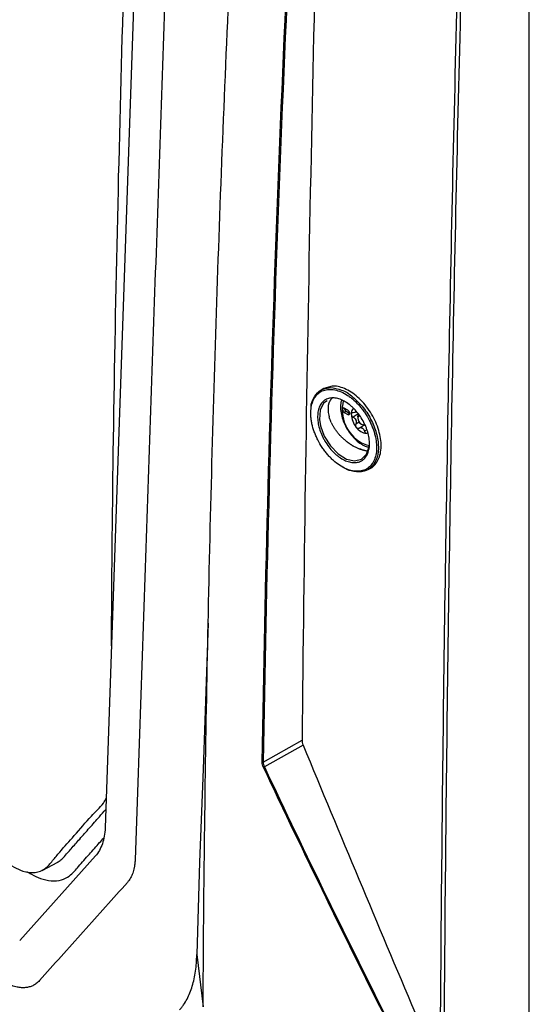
# Model space of a CAD drawing. Header units: millimetres. Extents: x 11 to 939, y -289 to 1138.
# Tile 79 of 86: x 769 to 819, y 868 to 964. Entities that reach past the tile are written whole.
import ezdxf

# ---------------------------------------------------------------- set-up
doc = ezdxf.new("R2010")
doc.units = ezdxf.units.MM

msp = doc.modelspace()

# ---------------------------------------------------------------- linework, layer by layer
at = {"color": 7, "linetype": 'Continuous', "lineweight": 25}
for p, q in [((781.563, 1004.55), (777.445, 884.844)), ((818.754, 846.027), (818.754, 999.129)), ((799.548, 927.881), (798.74, 927.649)), ((798.74, 927.649), (798.476, 927.497)), ((801.094, 925.527), (800.741, 925.731)), ((800.918, 925.425), (800.741, 925.323)), ((800.741, 925.323), (801.094, 925.119)), ((800.918, 925.425), (801.271, 925.221)), ((801.271, 925.221), (801.094, 925.119)), ((801.803, 925.33), (801.907, 925.39)), ((802.049, 924.874), (802.049, 924.772)), ((802.632, 924.053), (802.175, 923.789)), ((802.402, 924.159), (802.491, 924.108)), ((803.049, 919.745), (803.315, 919.899)), ((792.843, 891.247), (796.623, 893.375)), ((796.727, 892.887), (792.958, 890.765)), ((776.503, 882.094), (769.128, 873.84)), ((771.3, 880.692), (772.835, 881.502)), ((786.372, 872.489), (786.984, 867.4))]:
    msp.add_line(p, q, dxfattribs=at)
at = {"color": 8, "linetype": 'Continuous', "lineweight": 25}
for p, q in [((802.098, 925.163), (801.592, 924.87)), ((802.186, 924.37), (801.859, 924.182)), ((802.931, 923.609), (802.709, 923.481))]:
    msp.add_line(p, q, dxfattribs=at)
at = {"color": 7, "linetype": 'Continuous', "lineweight": 25, "flags": 128}
for points in [[(799.084, 926.458), (798.721, 926.208), (798.39, 925.53), (798.324, 924.639), (798.422, 924.017), (798.791, 922.999), (799.38, 922.051), (800.125, 921.279), (800.941, 920.774), (801.736, 920.591), (802.419, 920.751), (802.915, 921.236), (803.167, 921.989), (803.191, 922.322), (803.191, 922.322)], [(800.741, 925.731), (800.673, 925.754), (800.616, 925.743), (800.577, 925.699), (800.564, 925.629), (800.577, 925.543), (800.616, 925.455), (800.673, 925.377), (800.741, 925.323)], [(801.094, 925.119), (801.162, 925.095), (801.219, 925.106), (801.258, 925.15), (801.271, 925.221), (801.258, 925.307), (801.219, 925.395), (801.162, 925.472), (801.094, 925.527)], [(802.049, 924.874), (802.083, 925.05), (802.178, 925.16), (802.178, 925.16)], [(802.218, 925.022), (802.152, 925.001), (802.076, 924.912), (802.049, 924.772), (802.076, 924.6), (802.152, 924.423), (802.267, 924.268), (802.402, 924.159)], [(802.402, 924.159), (802.538, 924.112), (802.652, 924.135), (802.701, 924.177)], [(802.803, 924.077), (802.66, 924.049), (802.491, 924.108)], [(802.897, 923.292), (803.005, 923.313), (803.019, 923.317)], [(787.481, 904.788), (786.991, 890.558), (786.648, 881.504), (786.372, 872.489)]]:
    msp.add_lwpolyline(points, dxfattribs=at)
at = {"color": 8, "linetype": 'Continuous', "lineweight": 25, "flags": 128}
msp.add_lwpolyline([(802.402, 922.36), (802.897, 922.149), (803.179, 922.102)], dxfattribs=at)
at = {"color": 8, "linetype": 'Continuous', "lineweight": 25}
msp.add_arc((804.239, 925.574), 3.702, 166.42893, 240.25296, dxfattribs=at)
at = {"color": 7, "linetype": 'Continuous', "lineweight": 25}
for centre, radius, start, end in [((801.116, 925.743), 0.375, 181.86656, 238.12806), ((802.158, 925.199), 0.748, 135.37912, 184.62293), ((803.559, 925.238), 2.149, 182.63929, 219.77207), ((802.204, 925.157), 0.409, 141.0957, 148.70296), ((801.695, 925.514), 0.215, 317.65176, 332.1469), ((803.4, 925.157), 1.641, 199.69993, 202.71143), ((801.068, 924.252), 0.861, 18.33355, 24.07781), ((802.974, 924.567), 1.278, 213.43491, 266.57046), ((802.969, 924.618), 0.957, 237.84476, 242.16061), ((802.241, 923.357), 0.502, 55.88661, 64.11876), ((792.792, 891.355), 0.119, 247.63828, 295.40769), ((792.801, 891.001), 0.284, 283.99717, 303.66794)]:
    msp.add_arc(centre, radius, start, end, dxfattribs=at)
for points, knots in [([(778.055, 902.561), (778.106, 908.834), (778.217, 922.24), (778.616, 942.908), (779.171, 964.518), (779.898, 986.224), (780.496, 1000.893), (780.827, 1008.313), (780.833, 1008.454)], [0, 0, 0, 0, 0.17951, 0.383602, 0.587709, 0.791865, 0.996037, 1, 1, 1, 1]), ([(784.533, 1002.836), (784.199, 993.142), (783.515, 973.242), (782.468, 942.813), (781.41, 912.045), (780.712, 891.752), (780.36, 881.542), (780.336, 881.274), (780.283, 880.946), (780.215, 880.667), (780.135, 880.414), (780.04, 880.179), (779.927, 879.956), (779.792, 879.74), (779.68, 879.595), (778.92, 878.745), (777.501, 877.157), (775.319, 874.714), (773.147, 872.283), (771.746, 870.715), (770.954, 869.829), (770.736, 869.637), (770.404, 869.441), (770.06, 869.317), (769.697, 869.251), (769.307, 869.244), (768.949, 869.292), (768.63, 869.372), (768.368, 869.458), (768.072, 869.581), (767.838, 869.7), (764.161, 871.823), (756.769, 876.09), (748.969, 880.593), (745.069, 882.844)], [0.0038696, 0.0038696, 0.0038696, 0.0038696, 0.1460177, 0.2920354, 0.438053, 0.5840707, 0.5840707, 0.5866513, 0.5892319, 0.5918126, 0.5943932, 0.5969738, 0.5995544, 0.6021351, 0.6047157, 0.6047157, 0.6313328, 0.6579499, 0.6845671, 0.7111842, 0.7111842, 0.715513, 0.7198419, 0.7241707, 0.7284995, 0.7328284, 0.7371572, 0.7393216, 0.741486, 0.7436504, 0.7458148, 0.7458148, 0.8007035, 0.8555921, 0.8555921, 0.8555921, 0.8555921]), ([(786.984, 867.4), (787.006, 870.15), (787.022, 872.908), (787.068, 878.425), (787.099, 881.186), (787.202, 889.476), (787.289, 895.013), (787.607, 911.656), (787.895, 922.793), (788.619, 945.147), (789.057, 956.364), (789.826, 973.247), (790.102, 978.885), (790.542, 987.356), (790.693, 990.182), (791.009, 995.837), (791.174, 998.666), (791.335, 1001.501)], [0, 0, 0, 0, 0.0625, 0.0625, 0.125, 0.125, 0.25, 0.25, 0.5, 0.5, 0.75, 0.75, 0.875, 0.875, 0.9375, 0.9375, 1, 1, 1, 1]), ([(798.775, 1000.708), (798.239, 982.726), (797.789, 964.788), (797.071, 929.01), (796.804, 911.169), (796.623, 893.375)], [0, 0, 0, 0, 0.5, 0.5, 1, 1, 1, 1]), ([(810.008, 841.657), (810.034, 854.404), (810.109, 867.177), (810.351, 892.769), (810.518, 905.589), (810.946, 931.275), (811.208, 944.142), (811.831, 969.924), (812.191, 982.839), (812.597, 995.776)], [0, 0, 0, 0, 0.25, 0.25, 0.5, 0.5, 0.75, 0.75, 1, 1, 1, 1]), ([(812.933, 995.768), (812.528, 982.832), (812.168, 969.917), (811.545, 944.137), (811.282, 931.27), (810.854, 905.586), (810.688, 892.767), (810.446, 867.175), (810.371, 854.403), (810.345, 841.655)], [0, 0, 0, 0, 0.25, 0.25, 0.5, 0.5, 0.75, 0.75, 1, 1, 1, 1]), ([(803.315, 919.899), (803.316, 919.899), (803.485, 919.963), (803.746, 920.231), (804.071, 920.696), (804.269, 921.299), (804.345, 921.993), (804.292, 922.757), (804.113, 923.559), (803.815, 924.369), (803.412, 925.156), (802.916, 925.888), (802.348, 926.541), (801.73, 927.086), (801.085, 927.506), (800.438, 927.78), (799.923, 927.886), (799.638, 927.882), (799.548, 927.881)], [0, 0, 0, 0, 0.000198, 0.069243, 0.138468, 0.207588, 0.276871, 0.346169, 0.415219, 0.484403, 0.553448, 0.622553, 0.691623, 0.760682, 0.829807, 0.898851, 0.968064, 1, 1, 1, 1]), ([(799.236, 927.563), (799.047, 927.553), (798.87, 927.517), (798.54, 927.395), (798.386, 927.308), (798.114, 927.09), (797.994, 926.958), (797.838, 926.728), (797.791, 926.644), (797.706, 926.471), (797.669, 926.379), (797.571, 926.092), (797.525, 925.884), (797.473, 925.435), (797.469, 925.2), (797.492, 924.833), (797.505, 924.709), (797.541, 924.454), (797.564, 924.325), (797.648, 923.937), (797.723, 923.677), (797.865, 923.285), (797.917, 923.154), (798.03, 922.893), (798.09, 922.764), (798.282, 922.384), (798.426, 922.138), (798.666, 921.779), (798.749, 921.662), (798.921, 921.436), (799.009, 921.327), (799.19, 921.117), (799.284, 921.015), (799.475, 920.819), (799.574, 920.724), (799.874, 920.457), (800.078, 920.3), (800.493, 920.027), (800.706, 919.911), (801.125, 919.73), (801.335, 919.665), (801.738, 919.585), (801.933, 919.57), (802.214, 919.585), (802.307, 919.596), (802.484, 919.632), (802.57, 919.656), (802.817, 919.746), (802.969, 919.832), (803.244, 920.053), (803.365, 920.186), (803.519, 920.415), (803.566, 920.497), (803.651, 920.671), (803.689, 920.764), (803.787, 921.053), (803.833, 921.261), (803.884, 921.706), (803.888, 921.946), (803.857, 922.436), (803.821, 922.688), (803.736, 923.077), (803.703, 923.208), (803.627, 923.47), (803.584, 923.6), (803.49, 923.86), (803.438, 923.99), (803.325, 924.249), (803.264, 924.378), (803.069, 924.762), (802.924, 925.008), (802.686, 925.363), (802.604, 925.479), (802.431, 925.705), (802.341, 925.816), (802.067, 926.133), (801.877, 926.327), (801.578, 926.593), (801.475, 926.678), (801.27, 926.836), (801.167, 926.91), (800.856, 927.114), (800.647, 927.228), (800.226, 927.41), (800.019, 927.475), (799.619, 927.557), (799.425, 927.573), (799.236, 927.563)], [0, 0, 0, 0, 0.03125, 0.03125, 0.0625, 0.0625, 0.09375, 0.09375, 0.109375, 0.109375, 0.125, 0.125, 0.15625, 0.15625, 0.1875, 0.1875, 0.203125, 0.203125, 0.21875, 0.21875, 0.25, 0.25, 0.265625, 0.265625, 0.28125, 0.28125, 0.3125, 0.3125, 0.328125, 0.328125, 0.34375, 0.34375, 0.359375, 0.359375, 0.375, 0.375, 0.40625, 0.40625, 0.4375, 0.4375, 0.46875, 0.46875, 0.5, 0.5, 0.515625, 0.515625, 0.53125, 0.53125, 0.5625, 0.5625, 0.59375, 0.59375, 0.609375, 0.609375, 0.625, 0.625, 0.65625, 0.65625, 0.6875, 0.6875, 0.71875, 0.71875, 0.734375, 0.734375, 0.75, 0.75, 0.765625, 0.765625, 0.78125, 0.78125, 0.8125, 0.8125, 0.828125, 0.828125, 0.84375, 0.84375, 0.875, 0.875, 0.890625, 0.890625, 0.90625, 0.90625, 0.9375, 0.9375, 0.96875, 0.96875, 1, 1, 1, 1]), ([(797.505, 925.701), (797.503, 925.738), (797.484, 926.202), (797.8, 926.882), (798.405, 927.572), (799.001, 927.678), (799.28, 927.727)], [0, 0, 0, 0, 0.029167, 0.365894, 0.703915, 1, 1, 1, 1]), ([(800.468, 927.494), (800.47, 927.494), (800.828, 927.415), (801.597, 926.845), (802.62, 925.834), (803.441, 924.521), (803.959, 923.121), (804.117, 921.773), (803.896, 920.633), (803.323, 919.831), (802.46, 919.448), (801.54, 919.567), (800.915, 919.755), (800.668, 919.939), (800.652, 919.951)], [0, 0, 0, 0, 0.000336, 0.104005, 0.207391, 0.310474, 0.413598, 0.51702, 0.62026, 0.723497, 0.827128, 0.929434, 0.99531, 1, 1, 1, 1]), ([(803.195, 922.22), (803.192, 922.032), (803.172, 921.853), (803.101, 921.523), (803.051, 921.371), (802.951, 921.165), (802.914, 921.099), (802.833, 920.976), (802.789, 920.919), (802.648, 920.762), (802.541, 920.675), (802.302, 920.536), (802.171, 920.487), (801.964, 920.443), (801.892, 920.433), (801.745, 920.424), (801.668, 920.425), (801.437, 920.441), (801.279, 920.472), (800.954, 920.573), (800.786, 920.645), (800.456, 920.822), (800.293, 920.928), (800.05, 921.114), (799.969, 921.181), (799.812, 921.32), (799.735, 921.393), (799.508, 921.622), (799.364, 921.788), (799.09, 922.146), (798.964, 922.332), (798.793, 922.623), (798.738, 922.722), (798.635, 922.923), (798.587, 923.025), (798.453, 923.332), (798.378, 923.537), (798.256, 923.949), (798.21, 924.157), (798.151, 924.558), (798.138, 924.755), (798.144, 925.126), (798.163, 925.302), (798.216, 925.551), (798.238, 925.631), (798.289, 925.783), (798.318, 925.856), (798.384, 925.993), (798.42, 926.058), (798.501, 926.18), (798.545, 926.237), (798.687, 926.396), (798.794, 926.483), (798.971, 926.585), (799.033, 926.615), (799.164, 926.665), (799.231, 926.684), (799.44, 926.728), (799.586, 926.738), (799.817, 926.721), (799.896, 926.711), (800.056, 926.68), (800.136, 926.659), (800.379, 926.583), (800.543, 926.513), (800.876, 926.334), (801.041, 926.228), (801.282, 926.043), (801.361, 925.978), (801.519, 925.839), (801.598, 925.765), (801.826, 925.534), (801.97, 925.369), (802.241, 925.015), (802.369, 924.825), (802.599, 924.437), (802.701, 924.238), (802.836, 923.931), (802.878, 923.827), (802.954, 923.621), (802.988, 923.518), (803.079, 923.21), (803.124, 923.006), (803.184, 922.603), (803.198, 922.408), (803.195, 922.22)], [0, 0, 0, 0, 0.03125, 0.03125, 0.0625, 0.0625, 0.078125, 0.078125, 0.09375, 0.09375, 0.125, 0.125, 0.15625, 0.15625, 0.171875, 0.171875, 0.1875, 0.1875, 0.21875, 0.21875, 0.25, 0.25, 0.28125, 0.28125, 0.296875, 0.296875, 0.3125, 0.3125, 0.34375, 0.34375, 0.375, 0.375, 0.390625, 0.390625, 0.40625, 0.40625, 0.4375, 0.4375, 0.46875, 0.46875, 0.5, 0.5, 0.53125, 0.53125, 0.546875, 0.546875, 0.5625, 0.5625, 0.578125, 0.578125, 0.59375, 0.59375, 0.625, 0.625, 0.640625, 0.640625, 0.65625, 0.65625, 0.6875, 0.6875, 0.703125, 0.703125, 0.71875, 0.71875, 0.75, 0.75, 0.78125, 0.78125, 0.796875, 0.796875, 0.8125, 0.8125, 0.84375, 0.84375, 0.875, 0.875, 0.90625, 0.90625, 0.921875, 0.921875, 0.9375, 0.9375, 0.96875, 0.96875, 1, 1, 1, 1]), ([(799.182, 925.924), (799.187, 925.955), (799.198, 926.016), (799.219, 926.105), (799.245, 926.191), (799.274, 926.274), (799.297, 926.327), (799.309, 926.353)], [0, 0, 0, 0, 0.200957, 0.40142, 0.601406, 0.800927, 1, 1, 1, 1]), ([(799.309, 926.353), (799.321, 926.379), (799.346, 926.431), (799.389, 926.505), (799.436, 926.575), (799.486, 926.642), (799.524, 926.684), (799.542, 926.704)], [0, 0, 0, 0, 0.1998455, 0.3997531, 0.599738, 0.7998152, 1, 1, 1, 1]), ([(800.47, 926.483), (800.45, 926.426), (800.373, 926.205), (800.36, 925.745), (800.431, 925.126), (800.624, 924.477), (800.918, 923.84), (801.298, 923.247), (801.748, 922.727), (802.156, 922.382), (802.499, 922.164), (802.798, 922.006), (803.019, 921.955), (803.145, 921.926)], [0, 0, 0, 0, 0.037557, 0.144974, 0.255564, 0.36653, 0.477164, 0.587717, 0.698588, 0.810192, 0.860791, 0.920696, 1, 1, 1, 1]), ([(801.592, 925.291), (801.541, 925.295), (801.496, 925.283), (801.431, 925.229), (801.413, 925.188), (801.413, 925.139)], [0, 0, 0, 0, 0.5, 0.5, 1, 1, 1, 1]), ([(801.413, 925.139), (801.413, 925.091), (801.431, 925.037), (801.496, 924.94), (801.541, 924.898), (801.592, 924.87)], [0, 0, 0, 0, 0.5, 0.5, 1, 1, 1, 1]), ([(799.465, 924.349), (799.448, 924.386), (799.415, 924.461), (799.37, 924.572), (799.33, 924.682), (799.294, 924.79), (799.274, 924.862), (799.263, 924.897)], [0, 0, 0, 0, 0.204524, 0.406779, 0.606772, 0.80451, 1, 1, 1, 1]), ([(799.764, 923.8), (799.745, 923.83), (799.707, 923.891), (799.654, 923.981), (799.62, 924.042), (799.604, 924.072)], [0, 0, 0, 0, 0.338074, 0.671406, 1, 1, 1, 1]), ([(801.592, 924.87), (801.647, 924.84), (801.698, 924.803), (801.788, 924.712), (801.826, 924.66), (801.854, 924.603)], [0, 0, 0, 0, 0.5, 0.5, 1, 1, 1, 1]), ([(801.859, 924.182), (801.837, 924.136), (801.829, 924.08), (801.846, 923.966), (801.871, 923.909), (801.908, 923.863)], [0, 0, 0, 0, 0.5, 0.5, 1, 1, 1, 1]), ([(800.147, 923.276), (800.123, 923.306), (800.075, 923.364), (800.006, 923.453), (799.941, 923.541), (799.879, 923.628), (799.82, 923.714), (799.783, 923.771), (799.764, 923.8)], [0, 0, 0, 0, 0.174498, 0.345863, 0.514095, 0.679195, 0.841163, 1, 1, 1, 1]), ([(800.6, 922.796), (800.571, 922.823), (800.514, 922.877), (800.433, 922.959), (800.356, 923.039), (800.283, 923.119), (800.213, 923.198), (800.169, 923.25), (800.147, 923.276)], [0, 0, 0, 0, 0.179345, 0.35362, 0.522824, 0.686956, 0.846015, 1, 1, 1, 1]), ([(801.908, 923.863), (801.944, 923.818), (801.991, 923.786), (802.086, 923.76), (802.134, 923.766), (802.175, 923.789)], [0, 0, 0, 0, 0.5, 0.5, 1, 1, 1, 1]), ([(802.175, 923.789), (802.218, 923.815), (802.265, 923.83), (802.363, 923.837), (802.412, 923.829), (802.46, 923.808)], [0, 0, 0, 0, 0.5, 0.5, 1, 1, 1, 1]), ([(802.709, 923.481), (802.726, 923.424), (802.754, 923.375), (802.822, 923.306), (802.861, 923.289), (802.897, 923.292)], [0, 0, 0, 0, 0.5, 0.5, 1, 1, 1, 1]), ([(802.897, 923.292), (802.9, 923.292), (802.914, 923.294), (802.927, 923.302), (802.937, 923.308)], [0, 0, 0, 0, 0.190515, 1, 1, 1, 1]), ([(800.846, 922.577), (800.868, 922.559), (800.91, 922.524), (800.975, 922.474), (801.04, 922.423), (801.084, 922.39), (801.106, 922.374)], [0, 0, 0, 0, 0.24953, 0.499334, 0.749428, 1, 1, 1, 1]), ([(801.106, 922.374), (801.194, 922.31), (801.282, 922.248), (801.461, 922.133), (801.553, 922.08), (801.645, 922.029)], [0, 0, 0, 0, 0.5, 0.5, 1, 1, 1, 1]), ([(801.645, 922.029), (801.737, 921.979), (801.832, 921.934), (802.018, 921.848), (802.108, 921.806), (802.202, 921.771)], [0, 0, 0, 0, 0.5, 0.5, 1, 1, 1, 1]), ([(802.202, 921.771), (802.295, 921.736), (802.387, 921.704), (802.57, 921.651), (802.662, 921.629), (802.752, 921.611)], [0, 0, 0, 0, 0.5, 0.5, 1, 1, 1, 1]), ([(802.752, 921.611), (802.662, 921.629), (802.571, 921.652), (802.387, 921.705), (802.295, 921.736), (802.202, 921.771)], [0, 0, 0, 0, 0.5, 0.5, 1, 1, 1, 1]), ([(802.752, 921.611), (802.798, 921.602), (802.843, 921.594), (802.933, 921.581), (802.978, 921.574), (803.022, 921.57)], [0, 0, 0, 0, 0.5, 0.5, 1, 1, 1, 1]), ([(796.623, 893.375), (796.622, 893.299), (796.631, 893.22), (796.665, 893.055), (796.692, 892.971), (796.727, 892.887)], [0, 0, 0, 0, 0.5, 0.5, 1, 1, 1, 1]), ([(748.996, 892.062), (754.638, 888.816), (760.841, 885.247), (767.431, 881.652), (768.573, 880.988), (769.574, 880.514), (770.661, 880.39), (771.636, 880.817), (772.339, 881.633), (773.242, 882.75), (774.534, 884.16), (775.731, 885.583), (776.703, 886.604), (777.231, 887.118), (777.458, 887.549), (777.544, 887.711)], [0, 0, 0, 0, 0.508182, 0.558709, 0.584099, 0.609348, 0.647007, 0.684663, 0.721968, 0.759363, 0.834102, 0.922724, 0.952465, 0.982184, 1, 1, 1, 1]), ([(772.834, 881.503), (772.848, 881.51), (772.926, 881.547), (773.056, 881.636), (773.225, 881.771), (773.473, 882.033), (773.772, 882.384), (774.304, 882.984), (775.013, 883.79), (775.93, 884.83), (776.775, 885.79), (777.301, 886.386), (777.506, 886.619)], [0, 0, 0, 0, 0.006861, 0.038559, 0.070458, 0.102706, 0.195226, 0.268276, 0.448735, 0.657462, 0.866189, 1, 1, 1, 1]), ([(777.445, 884.844), (777.426, 884.282), (777.335, 883.748), (777.014, 882.811), (776.784, 882.409), (776.503, 882.094)], [0, 0, 0, 0, 0.5, 0.5, 1, 1, 1, 1]), ([(769.802, 880.579), (769.961, 880.485), (770.407, 880.221), (771.216, 879.841), (772.221, 879.622), (773.178, 879.713), (773.931, 880.068), (774.437, 880.579), (775.068, 881.313), (775.892, 882.237), (776.715, 883.175), (777.188, 883.712), (777.329, 883.871)], [0, 0, 0, 0, 0.045905, 0.128781, 0.232416, 0.344301, 0.440856, 0.517219, 0.585457, 0.761969, 0.929267, 1, 1, 1, 1]), ([(784.687, 867.087), (784.757, 867.169), (784.826, 867.251), (784.961, 867.419), (785.025, 867.505), (785.209, 867.771), (785.321, 867.956), (785.524, 868.344), (785.615, 868.546), (785.784, 868.967), (785.862, 869.186), (786.069, 869.87), (786.174, 870.356), (786.284, 871.124), (786.313, 871.388), (786.354, 871.928), (786.366, 872.205), (786.372, 872.489)], [0, 0, 0, 0, 0.0625, 0.0625, 0.125, 0.125, 0.25, 0.25, 0.375, 0.375, 0.5, 0.5, 0.75, 0.75, 0.875, 0.875, 1, 1, 1, 1])]:
    msp.add_open_spline(points, degree=3, knots=knots, dxfattribs=at)
for points in [[(792.747, 891.244), (793.32, 926.829), (794.683, 962.835), (796.841, 999.224)], [(796.939, 999.241), (794.781, 962.847), (793.417, 926.837), (792.843, 891.247)], [(799.182, 925.924), (799.162, 925.771), (799.156, 925.606), (799.167, 925.431)], [(799.167, 925.431), (799.184, 925.261), (799.216, 925.082), (799.263, 924.897)], [(801.854, 925.369), (801.799, 925.31), (801.702, 925.283), (801.592, 925.291)], [(799.465, 924.349), (799.508, 924.256), (799.554, 924.164), (799.604, 924.072)], [(801.885, 924.523), (801.92, 924.403), (801.907, 924.281), (801.859, 924.182)], [(802.522, 923.772), (802.609, 923.709), (802.673, 923.603), (802.709, 923.481)], [(800.846, 922.577), (800.762, 922.647), (800.68, 922.72), (800.6, 922.796)], [(801.645, 922.029), (801.553, 922.08), (801.372, 922.188), (801.194, 922.31), (801.106, 922.374)], [(796.727, 892.887), (800.337, 884.174), (803.973, 875.476), (807.635, 866.794)], [(792.869, 890.725), (792.787, 890.901), (792.744, 891.081), (792.747, 891.244)], [(792.843, 891.247), (792.841, 891.094), (792.88, 890.927), (792.958, 890.765)], [(805.201, 865.431), (800.986, 873.788), (796.876, 882.222), (792.869, 890.725)], [(792.958, 890.765), (796.964, 882.262), (801.073, 873.829), (805.287, 865.472)]]:
    msp.add_open_spline(points, degree=3, dxfattribs=at)
at = {"color": 8, "linetype": 'Continuous', "lineweight": 25}
msp.add_open_spline([(799.28, 927.727), (799.321, 927.729), (799.692, 927.743), (800.103, 927.611), (800.468, 927.494)], degree=3, knots=[0, 0, 0, 0, 0.110559, 1, 1, 1, 1], dxfattribs=at)

doc.saveas('drawing.dxf')
